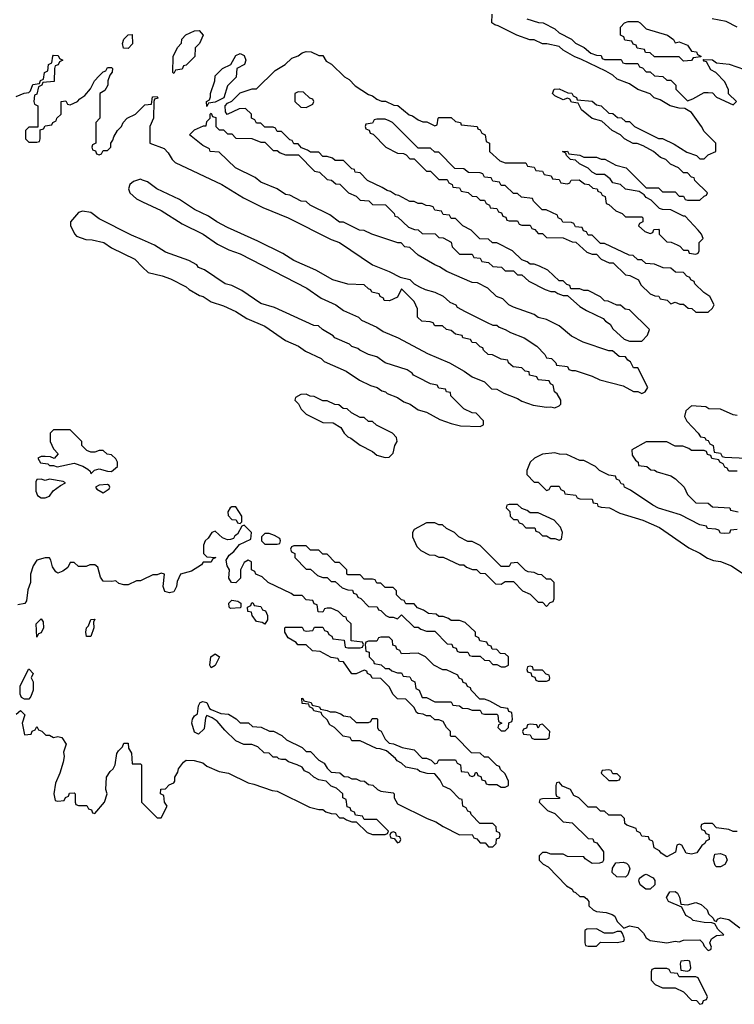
# Model space of a CAD drawing. Header units: inches. Extents: x 2710751 to 2829008, y 857003 to 965602.
# Tile 216 of 256: x 2749406 to 2752856, y 922634 to 927385. Entities that reach past the tile are written whole.
import ezdxf

# ---------------------------------------------------------------- set-up
doc = ezdxf.new("R2010")
doc.units = ezdxf.units.IN
doc.header["$MEASUREMENT"] = 0
doc.layers.add('C7942', color=7, linetype='Continuous')
doc.layers.add('C7952', color=7, linetype='Continuous')

msp = doc.modelspace()

# ---------------------------------------------------------------- linework, layer by layer
at = {"layer": 'C7942', "color": 2, "elevation": 14}
for points in [[(2749930, 927246), (2749907.3, 927247.3), (2749902, 927270), (2749909.1, 927290.9), (2749930, 927312), (2749950, 927314), (2749951.1, 927268.9)], [(2749650, 925406), (2749570, 925406), (2749554, 925390), (2749554, 925350), (2749570, 925314), (2749592, 925290), (2749572.7, 925267.3), (2749555.3, 925275.3), (2749530, 925278), (2749510, 925278), (2749494, 925270), (2749507.1, 925247.1), (2749542, 925242), (2749550, 925234), (2749570, 925234), (2749587.5, 925227.5), (2749670, 925244.7), (2749711, 925231), (2749736, 925216), (2749746, 925206), (2749750, 925194), (2749768.4, 925211.6), (2749790, 925218), (2749830, 925206), (2749850, 925204.7), (2749878, 925230), (2749878, 925250), (2749870, 925266), (2749850, 925286), (2749828.4, 925288.4), (2749810, 925306), (2749790, 925306), (2749770, 925298), (2749750, 925298), (2749730, 925306), (2749706, 925330), (2749706, 925350)], [(2749550, 925168.7), (2749530, 925162), (2749510, 925168), (2749490, 925166), (2749484.7, 925155.3), (2749484.7, 925110), (2749492, 925090), (2749510, 925078), (2749530, 925078), (2749550, 925086), (2749568.9, 925111.1), (2749602.7, 925137.3), (2749628, 925150), (2749616.5, 925156.5)], [(2749830, 925142), (2749790, 925139), (2749772, 925130), (2749779.6, 925119.6), (2749810, 925102), (2749839, 925121), (2749842, 925130), (2749838, 925138)], [(2749490, 924406), (2749486, 924470), (2749510, 924494), (2749519.6, 924479.6), (2749522, 924450), (2749510, 924426), (2749498, 924422)], [(2749750, 924408.7), (2749729.2, 924409.2), (2749725.2, 924430), (2749729.2, 924450), (2749739.3, 924460.7), (2749750, 924491.3), (2749770, 924492), (2749762, 924478), (2749764.7, 924450)], [(2749430, 924106), (2749415.3, 924115.3), (2749409, 924130), (2749409, 924170), (2749448.9, 924251.1), (2749452, 924252), (2749471.1, 924231.1), (2749462, 924210), (2749471.3, 924190), (2749471.3, 924150), (2749461, 924119), (2749450, 924106)]]:
    msp.add_lwpolyline(points, close=True, dxfattribs=at)
for points in [[(2749390, 927014), (2749428.4, 927031.6), (2749450, 927034), (2749458, 927042), (2749470, 927072), (2749502, 927078), (2749507.3, 927092.7), (2749522, 927098), (2749526, 927130), (2749542, 927138), (2749546, 927170), (2749562, 927178), (2749566, 927210), (2749570, 927214), (2749592.7, 927212.7), (2749598, 927198), (2749614, 927190), (2749598, 927182), (2749592.7, 927167.3), (2749578, 927162), (2749574, 927150), (2749572.7, 927087.3), (2749518, 927082), (2749514, 927070), (2749498, 927062), (2749490, 927026), (2749478, 927022), (2749474, 926990), (2749478, 926978), (2749494, 926970), (2749494, 926866), (2749450, 926866), (2749434, 926850), (2749434, 926810), (2749450, 926794), (2749490, 926794), (2749502, 926798), (2749506, 926810), (2749506, 926854), (2749522, 926858), (2749530, 926874), (2749562, 926878), (2749566, 926890), (2749582, 926898), (2749586, 926910), (2749606, 926930), (2749606, 926990), (2749630, 926994), (2749638, 926978), (2749650, 926974), (2749686, 926990), (2749696.4, 927003.6), (2749720.4, 927019.6), (2749748.4, 927051.6), (2749768, 927090), (2749790, 927114), (2749810, 927134), (2749822, 927138), (2749830, 927154), (2749850, 927154), (2749854, 927150), (2749852.7, 927132.7), (2749842, 927118), (2749832, 927090), (2749832, 927070), (2749816.9, 927043.1), (2749794, 927030), (2749794, 926910), (2749774, 926890), (2749774, 926790), (2749758, 926782), (2749754, 926770), (2749758, 926758), (2749772.7, 926752.7), (2749778, 926738), (2749790, 926734), (2749802, 926738), (2749810, 926754), (2749830, 926754), (2749846, 926770), (2749846, 926790), (2749856.4, 926803.6), (2749860.4, 926819.6), (2749878, 926850), (2749898, 926870), (2749906, 926890), (2749926, 926910), (2749966, 926930), (2750000, 926964)], [(2750000, 926611.7), (2749990, 926615.3), (2749955.3, 926604.7), (2749938, 926590), (2749931.3, 926570), (2749938, 926550), (2749970, 926521), (2750000, 926506.9)], [(2750000, 926322.6), (2749945.6, 926345.6), (2749790, 926424), (2749750, 926455.3), (2749710, 926462), (2749690, 926455.3), (2749652, 926410), (2749652, 926390), (2749672, 926350), (2749681, 926341), (2749725.4, 926325.4), (2749756.4, 926323.6), (2749812, 926310), (2749850, 926284.7), (2749962, 926230), (2750000, 926192)], [(2750000, 924682.7), (2749990, 924678), (2749970, 924678), (2749930, 924658), (2749910, 924658), (2749884.7, 924664.7), (2749870, 924678), (2749850, 924674), (2749810, 924675.3), (2749796, 924696), (2749783.1, 924743.1), (2749770, 924755.3), (2749745.4, 924754.6), (2749727.3, 924747.3), (2749690, 924746), (2749670, 924766), (2749650, 924766), (2749638.8, 924741.2), (2749615.3, 924724.7), (2749590, 924715.3), (2749581.2, 924721.2), (2749565.6, 924745.6), (2749557.2, 924777.2), (2749550, 924788), (2749530, 924788), (2749490, 924778), (2749471.3, 924750), (2749458, 924710), (2749458, 924670), (2749445.4, 924634.6), (2749439.6, 924580.4), (2749431.6, 924568.4), (2749398, 924562)], [(2749390, 924034), (2749410, 924052), (2749431.1, 924031.1), (2749418, 923990), (2749430, 923934), (2749462, 923938), (2749467.3, 923952.7), (2749482, 923958), (2749490, 923974), (2749498, 923958), (2749512.7, 923952.7), (2749532.7, 923932.7), (2749550, 923932), (2749570, 923922), (2749590, 923926), (2749610, 923922), (2749631, 923889), (2749618, 923850), (2749621, 923830), (2749616.9, 923803.1), (2749601, 923750), (2749579.6, 923700.4), (2749572, 923650), (2749578, 923618), (2749590, 923614), (2749622, 923618), (2749628, 923632), (2749642, 923638), (2749647.3, 923652.7), (2749670, 923654), (2749674, 923650), (2749674, 923610), (2749678, 923598), (2749690, 923594), (2749730, 923594), (2749738, 923578), (2749752.7, 923572.7), (2749758, 923558), (2749770, 923554), (2749815.3, 923610), (2749828, 923650), (2749822, 923670), (2749826, 923730), (2749843.1, 923756.9), (2749858, 923770), (2749868, 923790), (2749876, 923844), (2749882.7, 923857.3), (2749903.1, 923876.9), (2749910, 923894), (2749930, 923894), (2749932, 923870), (2749946, 923846), (2749950, 923794), (2749990, 923794), (2749994, 923790), (2749994, 923610), (2750000, 923604)]]:
    msp.add_lwpolyline(points, dxfattribs=at)
at = {"layer": 'C7952', "color": 2, "elevation": 14}
for points in [[(2750000, 926964), (2750010, 926974), (2750042, 926978), (2750047.3, 927012.7), (2750070, 927014), (2750072.7, 927007.3), (2750058, 927002), (2750054, 926990), (2750052, 926910), (2750034, 926870), (2750034, 926790), (2750103.6, 926763.6), (2750123.6, 926743.6), (2750142, 926710), (2750156.9, 926696.9), (2750382, 926590), (2750486.4, 926526.4), (2750579.8, 926479.8), (2750702, 926430), (2750910, 926324.7), (2750950.9, 926310.9), (2751110, 926202), (2751190.7, 926170.7), (2751243.6, 926143.6), (2751290, 926131), (2751311.1, 926111.1), (2751336.9, 926096.9), (2751363.6, 926083.6), (2751410.7, 926070.7), (2751450, 926051), (2751482.8, 926022.8), (2751511.3, 926010), (2751518, 925998), (2751556.9, 925976.9), (2751663.6, 925923.6), (2751690, 925912), (2751710, 925911.3), (2751721, 925901), (2751750, 925891), (2751775.3, 925875.3), (2751842, 925850), (2751902, 925810), (2751942, 925770), (2751950, 925754), (2751974, 925750), (2751994, 925730), (2751998, 925718), (2752050, 925712), (2752058, 925698), (2752072, 925692), (2752088, 925692), (2752170, 925664.7), (2752206.8, 925646.8), (2752318.8, 925618.8), (2752370, 925592), (2752390, 925592), (2752410, 925582), (2752426, 925590), (2752438, 925610), (2752390, 925706), (2752370, 925706), (2752354.6, 925734.6), (2752342, 925742), (2752330, 925758), (2752300.4, 925760.4), (2752267.3, 925787.3), (2752250, 925788), (2752126, 925830), (2752070, 925858), (2752010, 925908), (2751950, 925938), (2751910, 925948.7), (2751890, 925962), (2751790, 925998), (2751768, 926010), (2751738, 926038), (2751708, 926050), (2751666, 926090), (2751616.4, 926116.4), (2751590, 926118), (2751468, 926170), (2751433.6, 926193.6), (2751410, 926202), (2751330, 926248.7), (2751290, 926286), (2751266, 926290), (2751248, 926308), (2751232, 926308), (2751106, 926350), (2751070, 926368), (2751046, 926370), (2750970, 926408), (2750950, 926408.7), (2750903.1, 926443.1), (2750808, 926490), (2750790, 926508), (2750766, 926510), (2750710, 926538), (2750690, 926542), (2750648.9, 926568.9), (2750570, 926602), (2750543.1, 926623.1), (2750448, 926670), (2750370, 926746), (2750326, 926750), (2750322, 926762), (2750290, 926778), (2750226, 926830), (2750250, 926854), (2750294, 926874), (2750306, 926874), (2750310, 926894), (2750326, 926910), (2750326, 926930), (2750330, 926934), (2750338, 926918), (2750352.7, 926912.7), (2750354, 926870), (2750370, 926854), (2750390, 926854), (2750410, 926834), (2750430, 926834), (2750450, 926814), (2750527.3, 926812.7), (2750570, 926794), (2750590, 926794), (2750630, 926754), (2750650, 926754), (2750663.6, 926743.6), (2750690, 926734), (2750752.7, 926732.7), (2750830, 926654), (2750854, 926650), (2750890, 926614), (2750911.6, 926611.6), (2750932.7, 926592.7), (2750951.6, 926591.6), (2750994, 926550), (2751030, 926534), (2751050, 926514), (2751091.6, 926511.6), (2751110, 926494), (2751172.7, 926492.7), (2751214, 926450), (2751218, 926438), (2751230, 926434), (2751283.6, 926383.6), (2751312.7, 926372.7), (2751330, 926372), (2751350, 926354), (2751411.6, 926351.6), (2751430, 926334), (2751450, 926332), (2751490, 926312), (2751494, 926290), (2751530, 926254), (2751590, 926254), (2751598, 926238), (2751630, 926234), (2751638, 926218), (2751670, 926214), (2751690, 926194), (2751731.6, 926191.6), (2751750, 926174), (2751790, 926174), (2751810, 926154), (2751830, 926154), (2751863.6, 926123.6), (2751943.6, 926083.6), (2751970, 926074), (2751990, 926074), (2752003.6, 926063.6), (2752030, 926054), (2752050, 926054), (2752110, 926002), (2752142, 925982), (2752223.6, 925943.6), (2752234, 925930), (2752256.9, 925916.9), (2752270, 925894), (2752323.6, 925843.6), (2752350, 925834), (2752410, 925834), (2752436.4, 925863.6), (2752446, 925890), (2752350, 925986), (2752328.4, 925988.4), (2752307.3, 926007.3), (2752288.4, 926008.4), (2752247.3, 926027.3), (2752230, 926028), (2752210, 926048), (2752150, 926078), (2752130, 926078), (2752110, 926086), (2752067.3, 926087.3), (2752062, 926102), (2752047.3, 926107.3), (2752030, 926126), (2752010, 926126), (2751956.4, 926176.4), (2751916.4, 926196.4), (2751890, 926206), (2751870, 926206), (2751856.4, 926216.4), (2751830, 926226), (2751786, 926270), (2751710, 926308), (2751688.4, 926308.4), (2751670, 926326), (2751628.4, 926328.4), (2751586, 926370), (2751546, 926390), (2751510, 926426), (2751490, 926426), (2751482, 926442), (2751450, 926446), (2751442, 926462), (2751410, 926466), (2751402, 926482), (2751387.3, 926487.3), (2751368.4, 926488.4), (2751350, 926498), (2751330, 926498), (2751310, 926508), (2751290, 926508), (2751236.4, 926536.4), (2751220.4, 926540.4), (2751196.4, 926556.4), (2751180.4, 926560.4), (2751156.4, 926576.4), (2751086, 926610), (2751050, 926646), (2751026, 926650), (2751022, 926662), (2751010, 926666), (2750970, 926706), (2750930, 926706), (2750916.4, 926716.4), (2750890, 926726), (2750870, 926726), (2750850, 926746), (2750810, 926746), (2750796.4, 926756.4), (2750767.3, 926767.3), (2750750, 926786), (2750730, 926786), (2750722, 926802), (2750710, 926806), (2750670, 926846), (2750650, 926846), (2750642, 926862), (2750630, 926866), (2750590, 926866), (2750570, 926886), (2750550, 926886), (2750542, 926902), (2750526, 926910), (2750526, 926930), (2750496.4, 926956.4), (2750465.4, 926954.6), (2750408.4, 926928.4), (2750400.4, 926940.4), (2750398, 926970), (2750410, 926982), (2750430, 926992), (2750470, 927032), (2750528.9, 927051.1), (2750550, 927052), (2750639, 927141), (2750688, 927170), (2750720.2, 927199.8), (2750750, 927211.3), (2750770, 927226), (2750790, 927231.3), (2750814, 927230), (2750850, 927212), (2750870, 927212), (2750885.4, 927185.4), (2750911.1, 927171.1), (2750974, 927110), (2750996.9, 927096.9), (2751026.4, 927066.4), (2751090, 927024.7), (2751110, 927018), (2751130, 927002), (2751152.7, 926992.7), (2751171.6, 926991.6), (2751212.7, 926972.7), (2751231.6, 926971.6), (2751286.4, 926926.4), (2751302, 926922), (2751330, 926902), (2751352.7, 926892.7), (2751372, 926892), (2751410, 926874), (2751422, 926878), (2751426, 926910), (2751430, 926914), (2751490, 926914), (2751510, 926894), (2751534, 926890), (2751538, 926878), (2751614, 926870), (2751618, 926858), (2751630, 926854), (2751638, 926838), (2751654, 926830), (2751658, 926798), (2751674, 926790), (2751674, 926750), (2751723.6, 926703.6), (2751750, 926694), (2751850, 926694), (2751858, 926678), (2751890, 926674), (2751898, 926658), (2751930, 926654), (2751938, 926638), (2751972.7, 926632.7), (2751978, 926618), (2752010, 926614), (2752018, 926598), (2752050, 926594), (2752062, 926598), (2752068.4, 926611.6), (2752107.3, 926612.7), (2752132.7, 926592.7), (2752154, 926590), (2752172.7, 926572.7), (2752194, 926570), (2752198, 926558), (2752212, 926552), (2752218, 926538), (2752232.7, 926532.7), (2752238, 926498), (2752250, 926494), (2752283.6, 926463.6), (2752314, 926450), (2752330, 926434), (2752410, 926434), (2752414, 926430), (2752414, 926410), (2752398, 926402), (2752394, 926390), (2752423.6, 926363.6), (2752450, 926354), (2752462, 926358), (2752467.3, 926372.7), (2752490, 926374), (2752494, 926370), (2752494, 926350), (2752530, 926314), (2752551.6, 926311.6), (2752579.6, 926299.6), (2752592.7, 926292.7), (2752610, 926274), (2752632.7, 926272.7), (2752638, 926258), (2752670, 926254), (2752682, 926258), (2752686, 926270), (2752686, 926310), (2752706, 926330), (2752698, 926350), (2752682, 926370), (2752618, 926438), (2752610, 926438), (2752550, 926468), (2752510, 926468.7), (2752494.6, 926474.6), (2752454.6, 926514.6), (2752430, 926528), (2752420.4, 926540.4), (2752396.4, 926556.4), (2752330, 926568), (2752306, 926590), (2752270, 926598), (2752257.2, 926617.2), (2752230, 926638), (2752190, 926638), (2752169.2, 926649.2), (2752150, 926668.7), (2752109.1, 926689.1), (2752090, 926708), (2752066, 926710), (2752046, 926730), (2752042, 926742), (2752026, 926750), (2752050, 926751.3), (2752058, 926738), (2752111.1, 926731.1), (2752130, 926722), (2752190, 926722), (2752212.7, 926712.7), (2752231.6, 926711.6), (2752283.6, 926683.6), (2752334, 926670), (2752430, 926574), (2752490, 926574), (2752510, 926554), (2752570, 926554), (2752590, 926534), (2752610, 926534), (2752618, 926518), (2752630, 926514), (2752690, 926514), (2752710, 926534), (2752722, 926538), (2752726, 926550), (2752666, 926610), (2752662, 926622), (2752650, 926626), (2752630, 926646), (2752610, 926646), (2752586, 926670), (2752548.4, 926688.4), (2752526, 926710), (2752500.2, 926720.2), (2752466, 926750), (2752416.4, 926776.4), (2752387.3, 926787.3), (2752368.4, 926788.4), (2752326, 926810), (2752306, 926830), (2752266, 926850), (2752216.4, 926896.4), (2752169.1, 926909.1), (2752118, 926950), (2752102, 926982), (2752070, 926988), (2752062, 927002), (2752050, 927006), (2752030, 926998), (2751990, 927018), (2751978, 927030), (2751986, 927050), (2752011.1, 927051.1), (2752052.7, 927032.7), (2752071.6, 927031.6), (2752078, 927018), (2752094, 927010), (2752098, 926998), (2752170, 926992), (2752190, 926974), (2752214, 926970), (2752250, 926934), (2752270, 926932), (2752292.7, 926912.7), (2752311.6, 926911.6), (2752330, 926894), (2752350, 926894), (2752374, 926870), (2752490, 926812), (2752510, 926812), (2752565.4, 926785.4), (2752626.4, 926746.4), (2752674, 926730), (2752690, 926714), (2752710, 926714), (2752730, 926734), (2752766, 926750), (2752766, 926790), (2752710, 926846), (2752698, 926870), (2752650, 926938), (2752616.4, 926956.4), (2752590, 926958), (2752546, 926970), (2752498, 926998), (2752469.1, 927009.1), (2752450, 927028), (2752390, 927048.7), (2752350, 927075.3), (2752290, 927098), (2752270, 927118), (2752236.4, 927136.4), (2752115.3, 927195.3), (2752085.6, 927205.6), (2752030, 927238), (2752010, 927255.3), (2751951.6, 927268.4), (2751930, 927268.7), (2751890, 927288), (2751868.9, 927288.9), (2751806, 927310), (2751716.4, 927356.4), (2751700.4, 927360.4), (2751686, 927370), (2751687.3, 927412.7)], [(2751854, 927390), (2751911.6, 927371.6), (2751934, 927370), (2751990, 927342), (2752010, 927322), (2752070, 927292), (2752090, 927272), (2752131.6, 927251.6), (2752163.6, 927223.6), (2752190, 927214), (2752212.7, 927212.7), (2752218, 927198), (2752230, 927194), (2752310, 927194), (2752318, 927178), (2752330, 927174), (2752390, 927174), (2752398, 927158), (2752412.7, 927152.7), (2752430, 927134), (2752450, 927134), (2752470, 927114), (2752511.6, 927111.6), (2752530, 927094), (2752550, 927094), (2752574, 927070), (2752574, 927050), (2752630, 926994), (2752656.4, 927003.6), (2752710, 927034), (2752730, 927034), (2752750, 927032), (2752770, 927012), (2752850, 926974), (2752866, 926990), (2752828.4, 927028.4), (2752827.3, 927047.3), (2752810, 927086), (2752766, 927130), (2752743.1, 927143.1), (2752722, 927182), (2752710, 927186), (2752706, 927194), (2752750, 927191.3), (2752770, 927178), (2752830.7, 927170.7), (2752905.4, 927145.4)], [(2752869, 927349), (2752816.4, 927376.4), (2752749.3, 927389.3)], [(2750000, 926506.9), (2750090, 926464.7), (2750190, 926401), (2750292, 926350), (2750362, 926302), (2750415.3, 926275.3), (2750470, 926256), (2750792, 926090), (2750862, 926042), (2750932, 926010), (2750970, 925982), (2751042, 925950), (2751056, 925936), (2751130, 925902), (2751161, 925881), (2751234, 925850), (2751375.3, 925775.3), (2751482, 925730), (2751552, 925690), (2751590, 925662), (2751650, 925638), (2751683.6, 925603.6), (2751710, 925602), (2751743.6, 925583.6), (2751810, 925558), (2751830, 925544.7), (2751885.4, 925525.4), (2751950, 925516), (2751970, 925518), (2751990, 925512), (2752010, 925522), (2752018, 925530), (2752018, 925550), (2752000.4, 925580.4), (2751988, 925590), (2751982, 925622), (2751968, 925628), (2751962, 925642), (2751910, 925648), (2751902, 925662), (2751868, 925670), (2751866, 925686), (2751846, 925690), (2751830, 925706), (2751788, 925710), (2751766, 925730), (2751762, 925742), (2751730, 925748), (2751688.7, 925768.7), (2751668, 925770), (2751646, 925790), (2751642, 925802), (2751630, 925806), (2751610, 925826), (2751590, 925828), (2751582, 925842), (2751546, 925850), (2751542, 925862), (2751510, 925868), (2751490, 925886), (2751466, 925890), (2751447.3, 925907.3), (2751410, 925908.7), (2751402, 925922), (2751388, 925928), (2751348, 925930), (2751326, 925950), (2751326, 925990), (2751310, 926026), (2751250, 926086), (2751230, 926046), (2751192, 926028), (2751166, 926030), (2751162, 926042), (2751146, 926050), (2751142, 926062), (2751106, 926070), (2751102, 926082), (2751090, 926086), (2751070, 926106), (2750990, 926109), (2750918, 926130), (2750836.5, 926176.5), (2750730, 926224), (2750676.5, 926256.5), (2750556.5, 926316.5), (2750410, 926382), (2750358, 926410), (2750318, 926438), (2750250, 926468.7), (2750178, 926518), (2750068, 926570), (2750023.1, 926603.1), (2750000, 926611.7)], [(2750000, 926192), (2750026, 926166), (2750094, 926150), (2750134.4, 926134.4), (2750210, 926096), (2750224, 926084), (2750274.8, 926054.8), (2750292, 926050), (2750330, 926024.7), (2750390, 926004.7), (2750450, 925978), (2750502.8, 925942.8), (2750590, 925906), (2750690, 925838), (2750752, 925810), (2750786, 925786), (2750862, 925750), (2750876, 925736), (2750982, 925690), (2751046, 925646), (2751099.8, 925619.8), (2751132, 925610), (2751154.8, 925594.8), (2751172, 925590), (2751181, 925581), (2751230, 925562), (2751261, 925541), (2751292, 925530), (2751330, 925502), (2751370, 925491), (2751435.3, 925455.3), (2751490, 925436), (2751534.6, 925425.4), (2751630, 925422), (2751646, 925430), (2751646, 925450), (2751610, 925486), (2751590, 925488), (2751550, 925508), (2751488, 925570), (2751486, 925586), (2751466, 925590), (2751462, 925602), (2751430, 925608), (2751422, 925622), (2751390, 925628), (2751330, 925658), (2751308, 925670), (2751300.4, 925680.4), (2751276.4, 925696.4), (2751170, 925729), (2751130, 925758), (2751090, 925769), (2751048, 925790), (2751039, 925799), (2751010, 925809), (2750999, 925819), (2750928, 925850), (2750920.4, 925860.4), (2750868, 925890), (2750848.7, 925908.7), (2750826, 925910), (2750636.5, 925996.5), (2750570, 926015.3), (2750478, 926078), (2750430, 926102), (2750398, 926110), (2750298, 926178), (2750269.4, 926189.4), (2750262, 926202), (2750223.1, 926223.1), (2750110, 926264), (2750058, 926298), (2750000, 926322.6)], [(2752870, 925475.3), (2752850, 925478), (2752790, 925506), (2752732.7, 925507.3), (2752718, 925518), (2752650, 925522), (2752622, 925498), (2752616, 925470), (2752627.3, 925447.3), (2752682, 925390), (2752692, 925372), (2752714, 925370), (2752718, 925358), (2752730, 925354), (2752738, 925338), (2752754, 925330), (2752758, 925298), (2752790, 925294), (2752798, 925278), (2752810, 925274), (2752914, 925270)], [(2752870, 925206), (2752830, 925206), (2752822, 925222), (2752810, 925226), (2752802, 925242), (2752786, 925250), (2752782, 925262), (2752747.3, 925267.3), (2752742, 925282), (2752727.3, 925287.3), (2752722, 925302), (2752710, 925306), (2752650, 925306), (2752636.4, 925316.4), (2752607.3, 925327.3), (2752570, 925328), (2752530, 925348), (2752430, 925348.7), (2752362, 925310), (2752363.6, 925283.6), (2752379.6, 925259.6), (2752392, 925250), (2752394, 925234), (2752434, 925230), (2752452.7, 925212.7), (2752470, 925212), (2752483.6, 925203.6), (2752550, 925184.7), (2752572, 925170), (2752614, 925130), (2752630, 925094), (2752670, 925054), (2752730, 925052), (2752750, 925034), (2752834, 925030), (2752838, 925018), (2752874, 925010)], [(2752870, 924926), (2752838, 924922), (2752832.7, 924907.3), (2752810, 924906), (2752790, 924908), (2752782, 924922), (2752767.3, 924927.3), (2752726, 924930), (2752722, 924942), (2752690, 924948), (2752596.4, 924996.4), (2752490, 925028.7), (2752462, 925042), (2752355.3, 925115.3), (2752326, 925130), (2752322, 925142), (2752310, 925146), (2752302, 925162), (2752288, 925168), (2752282, 925182), (2752250, 925188), (2752206, 925210), (2752186, 925230), (2752130, 925258), (2752110, 925258), (2752047.3, 925287.3), (2752011.6, 925288.4), (2751990, 925295.3), (2751930, 925289.2), (2751891.3, 925270), (2751871.3, 925250), (2751854, 925210), (2751854, 925190), (2751890, 925154), (2751910, 925154), (2751950, 925114), (2751962, 925118), (2751970, 925134), (2752010, 925134), (2752018, 925118), (2752034, 925110), (2752038, 925098), (2752091.6, 925091.6), (2752098, 925078), (2752110, 925074), (2752170, 925071.3), (2752174, 925054), (2752194, 925050), (2752198, 925038), (2752212.7, 925032.7), (2752254, 925030), (2752303.6, 925003.6), (2752414, 924970), (2752494.4, 924934.4), (2752636.9, 924836.9), (2752690, 924811.3), (2752726.4, 924786.4), (2752756, 924776), (2752790, 924770.8), (2752842, 924750), (2752902, 924710)], [(2750000, 923604), (2750070, 923534), (2750090, 923534), (2750118, 923590), (2750106, 923610), (2750102, 923642), (2750086, 923650), (2750087.3, 923672.7), (2750110, 923674), (2750127.3, 923692.7), (2750150, 923702), (2750155.3, 923710), (2750155.3, 923730), (2750170, 923754), (2750173.2, 923770), (2750198, 923802), (2750210, 923812), (2750248.7, 923811.3), (2750290, 923798.8), (2750310, 923782.8), (2750370, 923758), (2750414, 923750), (2750510, 923702), (2750536.9, 923696.9), (2750625.4, 923665.4), (2750650, 923662), (2750805.4, 923585.4), (2750850, 923574), (2750870, 923574), (2750883.6, 923563.6), (2750910, 923554), (2750932.7, 923552.7), (2750950, 923534), (2750970, 923534), (2750983.6, 923523.6), (2751010, 923514), (2751030, 923514), (2751083.6, 923463.6), (2751110, 923454), (2751170, 923454), (2751182, 923458), (2751186, 923470), (2751130, 923526), (2751070, 923526), (2751062, 923542), (2751027.3, 923547.3), (2751022, 923562), (2751007.3, 923567.3), (2751002, 923582), (2750987.3, 923587.3), (2750982, 923622), (2750966, 923630), (2750966, 923650), (2750936.4, 923676.4), (2750910, 923686), (2750886, 923710), (2750850, 923718), (2750826, 923730), (2750806, 923750), (2750781.2, 923761.2), (2750770, 923778), (2750746, 923790), (2750704, 923804), (2750690, 923815.3), (2750670, 923815.3), (2750658, 923818), (2750650, 923826), (2750630, 923826), (2750610, 923846), (2750587.3, 923847.3), (2750556.4, 923876.4), (2750527.3, 923887.3), (2750488.4, 923888.4), (2750450, 923906), (2750396.4, 923956.4), (2750360.4, 924000.4), (2750336.4, 924016.4), (2750310, 924028), (2750302.8, 924017.2), (2750296.8, 923963.2), (2750270, 923938), (2750250, 923948), (2750237, 923990), (2750240.9, 924010), (2750250, 924026), (2750264.7, 924035.3), (2750270, 924074), (2750278, 924090), (2750290, 924094.8), (2750310, 924091), (2750322, 924062), (2750330, 924056), (2750378, 924038), (2750414.4, 924034.4), (2750450.9, 924010.9), (2750470, 923992), (2750511.6, 923991.6), (2750530, 923974), (2750571.6, 923971.6), (2750612.7, 923952.7), (2750631.6, 923951.6), (2750671.6, 923931.6), (2750694, 923910), (2750770, 923874), (2750790, 923854), (2750810, 923854), (2750850, 923812), (2750876.9, 923796.9), (2750890, 923774), (2750910, 923754), (2750951.6, 923751.6), (2750972.7, 923732.7), (2750991.6, 923731.6), (2751010, 923722), (2751030, 923722), (2751050, 923712), (2751071.6, 923711.6), (2751090, 923694), (2751111.6, 923691.6), (2751134, 923670), (2751150, 923662), (2751210, 923654), (2751214, 923650), (2751214, 923630), (2751230, 923602), (2751374, 923530), (2751415.3, 923515.3), (2751450, 923492), (2751530, 923452), (2751590, 923454), (2751598, 923438), (2751612.7, 923432.7), (2751630, 923414), (2751652.7, 923412.7), (2751670, 923394), (2751690, 923394), (2751706, 923410), (2751707.3, 923432.7), (2751722, 923438), (2751726, 923450), (2751722, 923462), (2751707.3, 923467.3), (2751706, 923490), (2751690, 923506), (2751627.3, 923507.3), (2751586, 923550), (2751582, 923562), (2751570, 923566), (2751562, 923582), (2751546, 923590), (2751542, 923622), (2751530, 923626), (2751486, 923670), (2751450, 923686), (2751436.4, 923716.4), (2751410, 923746), (2751372.7, 923747.3), (2751338, 923758), (2751327.3, 923767.3), (2751270, 923778), (2751250, 923798), (2751228.7, 923808.7), (2751220.4, 923820.4), (2751176.4, 923856.4), (2751147.3, 923867.3), (2751128.4, 923868.4), (2751050, 923906), (2751010, 923906), (2751002, 923922), (2750967.3, 923927.3), (2750926, 923970), (2750903.1, 923983.1), (2750890, 924006), (2750866, 924030), (2750862, 924042), (2750826, 924050), (2750822, 924062), (2750806, 924070), (2750802, 924082), (2750770, 924086), (2750768.7, 924111.3), (2750774, 924110), (2750778, 924098), (2750814, 924090), (2750818, 924078), (2750854, 924070), (2750858, 924058), (2750890, 924052), (2750904.7, 924044.7), (2750930, 924044.7), (2750956, 924036), (2750970, 924026), (2751002, 924022), (2751030, 923994), (2751090, 923994), (2751102, 923998), (2751107.3, 924012.7), (2751130, 924014), (2751134, 924010), (2751134, 923970), (2751138, 923958), (2751152, 923952), (2751170, 923914), (2751190, 923894), (2751211.6, 923891.6), (2751252.7, 923872.7), (2751310, 923862), (2751350, 923822), (2751370, 923822), (2751392, 923812), (2751410, 923794), (2751422, 923798), (2751430, 923814), (2751510, 923814), (2751518, 923798), (2751534, 923790), (2751538, 923758), (2751570, 923754), (2751578, 923738), (2751590, 923734), (2751602, 923738), (2751607.3, 923752.7), (2751612.7, 923752.7), (2751618, 923738), (2751632.7, 923732.7), (2751638, 923718), (2751652.7, 923712.7), (2751658, 923698), (2751670, 923694), (2751710, 923694), (2751730, 923682), (2751750, 923682), (2751766, 923690), (2751766, 923710), (2751750, 923746), (2751727.3, 923767.3), (2751722, 923782), (2751710, 923786), (2751670, 923826), (2751650, 923826), (2751630, 923846), (2751587.3, 923847.3), (2751510, 923926), (2751490, 923926), (2751486, 923930), (2751486, 923950), (2751466, 923970), (2751450, 923998), (2751430, 924006), (2751410, 924006), (2751390, 924026), (2751370, 924026), (2751354.6, 924034.6), (2751330, 924038), (2751322, 924042), (2751310, 924066), (2751270, 924106), (2751230, 924108), (2751209, 924129), (2751190, 924166), (2751150, 924206), (2751108.4, 924208.4), (2751102, 924222), (2751086, 924230), (2751082, 924242), (2751070, 924246), (2751031.1, 924228.9), (2751010, 924228.7), (2750970, 924286), (2750950, 924288), (2750942, 924302), (2750910, 924308), (2750856.4, 924336.4), (2750820.4, 924340.4), (2750790, 924368), (2750748.7, 924368.7), (2750740.4, 924380.4), (2750703.1, 924403.1), (2750686, 924430), (2750686, 924450), (2750690, 924454), (2750770, 924454), (2750778, 924438), (2750790, 924434), (2750822, 924438), (2750830, 924454), (2750870, 924454), (2750878, 924438), (2750892.7, 924432.7), (2750898, 924418), (2750914, 924410), (2750918, 924398), (2750972, 924392), (2750978, 924358), (2750990, 924354), (2751050, 924354), (2751062, 924358), (2751066, 924370), (2751062, 924382), (2751007.3, 924387.3), (2751006, 924470), (2750986, 924490), (2750982, 924502), (2750970, 924506), (2750946, 924530), (2750910, 924546), (2750890, 924546), (2750878, 924542), (2750870, 924526), (2750847.3, 924527.3), (2750842, 924562), (2750827.3, 924567.3), (2750822, 924582), (2750790, 924586), (2750770, 924606), (2750730, 924606), (2750716.4, 924616.4), (2750606, 924670), (2750576.4, 924696.4), (2750546, 924710), (2750542, 924722), (2750526, 924730), (2750526, 924770), (2750510, 924778), (2750490, 924766), (2750472, 924730), (2750472, 924690), (2750450, 924668), (2750429.3, 924669.3), (2750415.3, 924690), (2750419, 924730), (2750408.7, 924750), (2750403.1, 924776.9), (2750418, 924802), (2750440.4, 924819.6), (2750467.3, 924852.7), (2750522, 924878), (2750526, 924910), (2750490, 924946), (2750478, 924942), (2750458, 924902), (2750445.4, 924894.6), (2750438, 924882), (2750423.6, 924876.4), (2750410, 924875.3), (2750384.7, 924884.7), (2750350, 924918), (2750334, 924910), (2750316.9, 924883.1), (2750302, 924870), (2750294, 924850), (2750294, 924810), (2750310, 924794), (2750354, 924790), (2750338, 924782), (2750330, 924768), (2750292.7, 924767.3), (2750284.7, 924755.3), (2750235.3, 924724.7), (2750182, 924710), (2750166, 924674), (2750164, 924650), (2750150, 924624), (2750130, 924619), (2750106.8, 924626.8), (2750099.3, 924650), (2750106, 924710), (2750090, 924715.3), (2750070, 924706), (2750050, 924706), (2750000, 924682.7)], [(2752870, 923468), (2752850, 923468), (2752830, 923478), (2752770, 923486), (2752750, 923506), (2752710, 923506), (2752698, 923502), (2752694, 923490), (2752698, 923478), (2752712.7, 923472.7), (2752718, 923458), (2752732.7, 923452.7), (2752734, 923430), (2752718, 923422), (2752714, 923410), (2752699.6, 923400.4), (2752674.8, 923365.2), (2752650, 923359), (2752624, 923364), (2752602, 923402), (2752590, 923406), (2752578, 923402), (2752572, 923368), (2752530, 923346), (2752503.1, 923363.1), (2752495.3, 923375.3), (2752468.9, 923388.9), (2752462, 923422), (2752447.3, 923427.3), (2752442, 923442), (2752410, 923446), (2752402, 923462), (2752386, 923470), (2752382, 923482), (2752338, 923498), (2752327.3, 923507.3), (2752326, 923530), (2752310, 923546), (2752250, 923546), (2752230, 923566), (2752210, 923566), (2752190, 923586), (2752150, 923586), (2752106, 923630), (2752082, 923642), (2752066, 923670), (2752027.3, 923687.3), (2752010, 923706), (2751998, 923702), (2751994, 923690), (2751994, 923650), (2751998, 923638), (2752012.7, 923632.7), (2752012.7, 923627.3), (2751930, 923626), (2751918, 923622), (2751914, 923610), (2751954, 923570), (2751990, 923554), (2752030, 923514), (2752074, 923510), (2752150, 923434), (2752172.7, 923432.7), (2752178, 923418), (2752192.7, 923412.7), (2752224.7, 923370), (2752224.7, 923330), (2752219.8, 923320.2), (2752205.4, 923314.6), (2752170, 923314), (2752136.4, 923336.4), (2752130, 923346), (2752050, 923348), (2752030, 923358), (2751970, 923358), (2751950, 923366), (2751930, 923366), (2751914, 923350), (2751914, 923330), (2751934, 923310), (2751956.9, 923296.9), (2752045.4, 923205.4), (2752074, 923190), (2752078, 923178), (2752090, 923174), (2752110, 923154), (2752130, 923154), (2752143.6, 923143.6), (2752154, 923130), (2752154, 923110), (2752174, 923090), (2752190, 923082), (2752236.9, 923076.9), (2752266.8, 923066.8), (2752278.8, 923058.8), (2752290, 923034), (2752322, 923002), (2752350, 923012), (2752390, 923004.7), (2752416.9, 922976.9), (2752430, 922954), (2752450, 922942), (2752530, 922931.3), (2752570, 922938.8), (2752590, 922936), (2752610, 922944), (2752690, 922944.7), (2752704.7, 922930), (2752710, 922914), (2752730, 922894), (2752742, 922898), (2752746, 922910), (2752738, 922930), (2752746, 922950), (2752770, 922966), (2752806, 922970), (2752776.4, 922996.4), (2752762, 923022), (2752747.3, 923027.3), (2752710, 923028), (2752658, 923038), (2752646, 923050), (2752622, 923062), (2752602, 923102), (2752538, 923130), (2752528.7, 923150), (2752544, 923176), (2752570, 923178), (2752582, 923170), (2752591.6, 923151.6), (2752598, 923118), (2752630, 923114), (2752670, 923124.7), (2752696, 923116), (2752724.7, 923090), (2752732, 923070), (2752754, 923050), (2752758, 923038), (2752770, 923034), (2752775.3, 923044.7), (2752788.7, 923051.3), (2752830, 923042.8), (2752882.8, 923002.8)]]:
    msp.add_lwpolyline(points, dxfattribs=at)
for points in [[(2752570, 927274), (2752590, 927278), (2752630, 927262), (2752650, 927234), (2752674, 927230), (2752678, 927218), (2752694, 927210), (2752694, 927206), (2752658, 927202), (2752650, 927188), (2752610, 927186), (2752590, 927206), (2752470, 927206), (2752450, 927226), (2752427.3, 927227.3), (2752422, 927242), (2752387.3, 927247.3), (2752382, 927262), (2752367.3, 927267.3), (2752362, 927282), (2752327.3, 927287.3), (2752322, 927302), (2752306, 927310), (2752306, 927350), (2752326, 927370), (2752343.1, 927376.9), (2752390, 927376), (2752402, 927370), (2752430, 927342), (2752534, 927310), (2752562, 927290)], [(2750150, 927126), (2750146, 927130), (2750147.3, 927207.3), (2750168.4, 927251.6), (2750187.3, 927272.7), (2750188.4, 927291.6), (2750208.4, 927311.6), (2750250, 927332), (2750272.7, 927332.7), (2750292, 927310), (2750274, 927270), (2750254, 927250), (2750251.6, 927208.4), (2750210, 927166), (2750198, 927162), (2750190, 927146), (2750158, 927142)], [(2750310, 926966), (2750308, 926990), (2750322, 926998), (2750327.3, 927012.7), (2750328, 927030), (2750348, 927090), (2750350, 927114), (2750386, 927150), (2750426, 927170), (2750450, 927212), (2750470, 927222), (2750490, 927212), (2750498, 927190), (2750491, 927169), (2750454, 927150), (2750451.6, 927108.4), (2750410, 927066), (2750391.6, 927008.4), (2750350, 926988), (2750318, 926982)], [(2750750, 927038), (2750734, 927030), (2750734, 926990), (2750763.6, 926963.6), (2750790, 926962), (2750822, 926978), (2750826, 926990), (2750822, 927002), (2750807.3, 927007.3), (2750776.4, 927036.4)], [(2751170, 926906), (2751130, 926906), (2751118, 926902), (2751110, 926886), (2751078, 926882), (2751074, 926870), (2751078, 926858), (2751092.7, 926852.7), (2751098, 926838), (2751112.7, 926832.7), (2751174, 926770), (2751230, 926742), (2751259.6, 926739.6), (2751272.7, 926732.7), (2751290, 926714), (2751310, 926714), (2751370, 926654), (2751390, 926654), (2751430, 926614), (2751470, 926614), (2751478, 926598), (2751494, 926590), (2751498, 926578), (2751530, 926574), (2751538, 926558), (2751571.6, 926551.6), (2751590, 926534), (2751611.6, 926531.6), (2751630, 926514), (2751650, 926514), (2751658, 926498), (2751674, 926490), (2751678, 926478), (2751710, 926474), (2751718, 926458), (2751732.7, 926452.7), (2751738, 926438), (2751752.7, 926432.7), (2751758, 926418), (2751770, 926414), (2751810, 926414), (2751818, 926398), (2751830, 926394), (2751870, 926394), (2751878, 926378), (2751892.7, 926372.7), (2751910, 926354), (2751930, 926354), (2751950, 926334), (2752030, 926332), (2752072.7, 926312.7), (2752091.6, 926311.6), (2752143.6, 926263.6), (2752170, 926254), (2752190, 926254), (2752214, 926230), (2752252.7, 926212.7), (2752271.6, 926211.6), (2752330, 926154), (2752351.6, 926151.6), (2752394, 926130), (2752405.4, 926105.4), (2752450, 926062), (2752472.7, 926052.7), (2752491.6, 926051.6), (2752498, 926038), (2752531.6, 926031.6), (2752550, 926014), (2752570, 926022), (2752592.7, 926012.7), (2752610, 926012), (2752632.7, 925992.7), (2752651.6, 925991.6), (2752670, 925974), (2752730, 925974), (2752750, 925994), (2752758, 926010), (2752738, 926050), (2752708.9, 926068.9), (2752666, 926110), (2752662, 926122), (2752646, 926130), (2752642, 926142), (2752627.3, 926147.3), (2752610, 926166), (2752572.7, 926167.3), (2752550, 926186), (2752512.7, 926187.3), (2752470, 926206), (2752428.4, 926208.4), (2752410, 926226), (2752390, 926226), (2752367.3, 926247.3), (2752348.4, 926248.4), (2752230, 926306), (2752210, 926306), (2752170, 926346), (2752150, 926346), (2752142, 926362), (2752127.3, 926367.3), (2752122, 926382), (2752090, 926386), (2752082, 926402), (2752070, 926406), (2752028.4, 926408.4), (2752022, 926422), (2752006, 926430), (2752002, 926442), (2751947.3, 926467.3), (2751928.4, 926468.4), (2751886, 926510), (2751882, 926522), (2751828.4, 926528.4), (2751810, 926546), (2751790, 926546), (2751750, 926586), (2751730, 926586), (2751722, 926602), (2751690, 926606), (2751682, 926622), (2751650, 926626), (2751642, 926642), (2751630, 926646), (2751572.7, 926647.3), (2751550, 926666), (2751507.3, 926667.3), (2751430, 926746), (2751410, 926746), (2751390, 926766), (2751330, 926766), (2751206, 926890), (2751190, 926898)], [(2750790, 925578), (2750763.6, 925576.4), (2750738, 925562), (2750734, 925550), (2750752, 925532), (2750765.4, 925505.4), (2750790, 925482), (2750870, 925442), (2750919.6, 925439.6), (2750956.9, 925416.9), (2750972, 925390), (2750990, 925372), (2751005.4, 925365.4), (2751050, 925332), (2751110, 925302), (2751130, 925284.7), (2751170, 925272), (2751190, 925274), (2751210, 925294), (2751218, 925330), (2751228, 925350), (2751226, 925370), (2751206, 925390), (2751128.4, 925428.4), (2751110, 925446), (2751090, 925446), (2751070, 925466), (2751050, 925466), (2751008.4, 925488.4), (2750987.3, 925507.3), (2750968.4, 925508.4), (2750947.3, 925527.3), (2750928.4, 925528.4), (2750890, 925546), (2750870, 925546), (2750827.3, 925567.3), (2750808.4, 925568.4)], [(2750450, 925035.3), (2750430, 925035.3), (2750422, 925030), (2750412, 925010), (2750412.7, 924992.7), (2750430, 924974), (2750452, 924972), (2750458, 924958), (2750470, 924954), (2750478, 924962), (2750478, 924990)], [(2751810, 925046), (2751770, 925046), (2751758, 925042), (2751754, 925030), (2751772.7, 925012.7), (2751774, 924990), (2751790, 924974), (2751810, 924974), (2751818, 924958), (2751832.7, 924952.7), (2751850, 924934), (2751892.7, 924932.7), (2751898, 924918), (2751912.7, 924912.7), (2751930, 924894), (2751950, 924894), (2751970, 924882), (2751990, 924882), (2752010, 924874), (2752022, 924878), (2752026, 924910), (2752016.4, 924936.4), (2751986, 924970), (2751910, 925006), (2751870, 925006), (2751856.4, 925016.4), (2751830, 925026)], [(2751410, 924958), (2751370, 924958), (2751310, 924926), (2751302, 924910), (2751302, 924890), (2751323.6, 924843.6), (2751343.6, 924823.6), (2751383.6, 924803.6), (2751410, 924802), (2751430, 924792), (2751450, 924792), (2751530, 924754), (2751550, 924754), (2751563.6, 924743.6), (2751592.7, 924732.7), (2751611.6, 924731.6), (2751630, 924714), (2751652.7, 924712.7), (2751703.6, 924663.6), (2751730, 924662), (2751750, 924674), (2751790, 924674), (2751834, 924630), (2751870, 924614), (2751910, 924574), (2751930, 924574), (2751950, 924554), (2751967.3, 924572.7), (2751982, 924578), (2751986, 924590), (2751986, 924670), (2751970, 924686), (2751950, 924686), (2751927.3, 924707.3), (2751908.4, 924708.4), (2751890, 924718), (2751860.4, 924720.4), (2751847.3, 924727.3), (2751810, 924766), (2751778, 924762), (2751770, 924746), (2751730, 924746), (2751630, 924848), (2751590, 924868), (2751570, 924868), (2751526, 924890), (2751506, 924910), (2751466, 924930), (2751447.3, 924947.3), (2751430, 924948)], [(2750610, 924906), (2750590, 924906), (2750574, 924890), (2750574, 924870), (2750590, 924854), (2750650, 924854), (2750662, 924858), (2750666, 924870), (2750662, 924882), (2750636.4, 924896.4)], [(2750790, 924846), (2750730, 924846), (2750718, 924842), (2750714, 924830), (2750718, 924818), (2750734, 924810), (2750734, 924790), (2750790, 924734), (2750810, 924734), (2750843.6, 924703.6), (2750870, 924694), (2750890, 924694), (2750910, 924674), (2750930, 924674), (2750963.6, 924643.6), (2750990, 924634), (2751012.7, 924632.7), (2751018, 924618), (2751032.7, 924612.7), (2751038, 924598), (2751052.7, 924592.7), (2751090, 924554), (2751131.6, 924551.6), (2751138, 924538), (2751150, 924534), (2751174, 924510), (2751190, 924502), (2751210, 924502), (2751230, 924494), (2751250, 924514), (2751310, 924454), (2751330, 924454), (2751343.6, 924443.6), (2751370, 924434), (2751410, 924434), (2751470, 924374), (2751492.7, 924372.7), (2751498, 924358), (2751512.7, 924352.7), (2751518, 924338), (2751530, 924334), (2751570, 924334), (2751578, 924318), (2751590, 924314), (2751630, 924314), (2751650, 924294), (2751672.7, 924292.7), (2751690, 924274), (2751710, 924274), (2751730, 924262), (2751750, 924262), (2751766, 924270), (2751766, 924310), (2751750, 924326), (2751727.3, 924327.3), (2751710, 924346), (2751687.3, 924347.3), (2751682, 924362), (2751667.3, 924367.3), (2751662, 924382), (2751627.3, 924387.3), (2751622, 924402), (2751606, 924410), (2751606, 924430), (2751556.4, 924476.4), (2751530, 924486), (2751490, 924486), (2751476.4, 924496.4), (2751450, 924506), (2751430, 924506), (2751416.4, 924516.4), (2751380.4, 924520.4), (2751356.4, 924536.4), (2751327.3, 924547.3), (2751310, 924566), (2751270, 924566), (2751262, 924582), (2751250, 924586), (2751226, 924610), (2751226, 924630), (2751210, 924646), (2751170, 924646), (2751150, 924666), (2751130, 924666), (2751122, 924682), (2751110, 924686), (2751070, 924686), (2751050, 924706), (2750990, 924706), (2750986, 924710), (2750986, 924730), (2750950, 924766), (2750930, 924766), (2750890, 924806), (2750870, 924806), (2750850, 924826), (2750810, 924826)], [(2750424, 924544), (2750418, 924550), (2750415.3, 924570), (2750430, 924584.7), (2750459.6, 924579.6), (2750474, 924570), (2750474, 924550), (2750470, 924548)], [(2750590, 924468.7), (2750576.4, 924476.4), (2750550, 924482), (2750528, 924510), (2750526, 924526), (2750508, 924530), (2750506, 924550), (2750522, 924558), (2750527.3, 924572.7), (2750534, 924570), (2750538, 924558), (2750570, 924554), (2750578, 924538), (2750592.7, 924532.7), (2750602, 924510), (2750602, 924490)], [(2751190, 924406), (2751150, 924406), (2751138, 924402), (2751130, 924386), (2751090, 924386), (2751078, 924382), (2751074, 924370), (2751078, 924338), (2751092.7, 924332.7), (2751094, 924310), (2751114, 924290), (2751118, 924278), (2751151.6, 924271.6), (2751170, 924254), (2751190, 924254), (2751203.6, 924243.6), (2751230, 924234), (2751250, 924234), (2751258, 924218), (2751290, 924214), (2751298, 924198), (2751314, 924190), (2751318, 924158), (2751334, 924150), (2751350, 924114), (2751370, 924114), (2751410, 924094), (2751490, 924094), (2751498, 924078), (2751530, 924074), (2751543.6, 924063.6), (2751570, 924062), (2751590, 924054), (2751630, 924054), (2751638, 924038), (2751650, 924034), (2751710, 924034), (2751714, 924030), (2751718, 923998), (2751734, 923990), (2751718, 923982), (2751714, 923970), (2751730, 923954), (2751750, 923954), (2751766, 923970), (2751767.3, 923992.7), (2751782, 923998), (2751786, 924010), (2751782, 924042), (2751767.3, 924047.3), (2751762, 924062), (2751730, 924066), (2751676.4, 924096.4), (2751650, 924106), (2751627.3, 924107.3), (2751586, 924150), (2751582, 924162), (2751567.3, 924167.3), (2751562, 924182), (2751547.3, 924187.3), (2751542, 924202), (2751527.3, 924207.3), (2751522, 924222), (2751467.3, 924247.3), (2751448.4, 924248.4), (2751406, 924270), (2751366, 924310), (2751330, 924328), (2751250, 924326), (2751242, 924342), (2751227.3, 924347.3), (2751222, 924362), (2751207.3, 924367.3), (2751206, 924390)], [(2750330, 924258), (2750324, 924270), (2750329.5, 924310.5), (2750350, 924324.7), (2750371.3, 924310), (2750350, 924268.7)], [(2751870, 924266), (2751858, 924262), (2751854, 924250), (2751858, 924238), (2751874, 924234), (2751878, 924218), (2751892.7, 924212.7), (2751898, 924198), (2751910, 924194), (2751950, 924194), (2751962, 924198), (2751966, 924210), (2751962, 924222), (2751947.3, 924227.3), (2751930, 924246), (2751886, 924246), (2751882, 924262)], [(2751930, 923986), (2751918, 923982), (2751910, 923966), (2751902, 923982), (2751870, 923986), (2751858, 923982), (2751852.7, 923967.3), (2751838, 923962), (2751834, 923950), (2751838, 923938), (2751870, 923934), (2751878, 923918), (2751890, 923914), (2751950, 923914), (2751962, 923918), (2751966, 923950)], [(2752250, 923766), (2752218, 923762), (2752214, 923750), (2752250, 923714), (2752290, 923714), (2752302, 923718), (2752306, 923730), (2752290, 923746), (2752270, 923746), (2752262, 923762)], [(2751210, 923466), (2751198, 923462), (2751194, 923450), (2751198, 923438), (2751214, 923434), (2751230, 923414), (2751242, 923418), (2751246, 923430), (2751242, 923442), (2751226, 923446), (2751222, 923462)], [(2752770, 923298), (2752764, 923304), (2752755.3, 923330), (2752762, 923358), (2752790, 923362), (2752812.7, 923352.7), (2752822, 923330), (2752810, 923308), (2752790, 923298)], [(2752330, 923248), (2752288.4, 923248.4), (2752266, 923270), (2752268.4, 923291.6), (2752284, 923316), (2752319.8, 923319.8), (2752335.3, 923315.3), (2752345.4, 923305.4), (2752351.6, 923288.4), (2752342, 923258)], [(2752450, 923189), (2752429.3, 923189.3), (2752402, 923210), (2752395.3, 923230), (2752398, 923242), (2752420.4, 923259.6), (2752430, 923262), (2752464.7, 923244.7), (2752471.6, 923231.6), (2752472, 923210)], [(2752190, 922998), (2752143.6, 922996.4), (2752134, 922990), (2752134, 922930), (2752138, 922918), (2752150, 922914), (2752190, 922914), (2752210, 922934), (2752290, 922932), (2752322, 922938), (2752326, 922950), (2752316.4, 922976.4), (2752310, 922986), (2752290, 922986), (2752270, 922978), (2752230, 922978)], [(2752630, 922846), (2752598, 922842), (2752594, 922830), (2752598, 922798), (2752630, 922794), (2752642, 922798), (2752646, 922810), (2752642, 922842)], [(2752530, 922806), (2752470, 922806), (2752458, 922802), (2752454, 922790), (2752454, 922750), (2752474, 922730), (2752510, 922714), (2752570, 922714), (2752610, 922694), (2752650, 922654), (2752672.7, 922652.7), (2752690, 922634), (2752702, 922638), (2752707.3, 922652.7), (2752722, 922658), (2752726, 922670), (2752682, 922762), (2752670, 922766), (2752590, 922766), (2752582, 922782), (2752550, 922786), (2752542, 922802)]]:
    msp.add_lwpolyline(points, close=True, dxfattribs=at)

doc.saveas('drawing.dxf')
